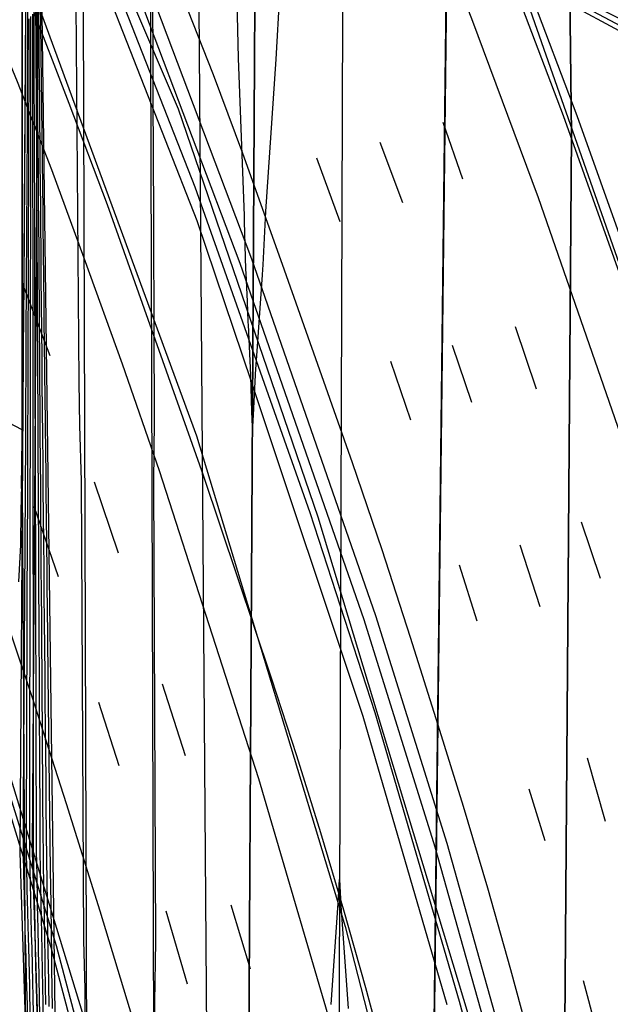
# Model space of a CAD drawing. Extents: x 0 to 85000, y -1 to 75000.
# Tile 109 of 147: x 39298 to 39409, y 62689 to 62874. Entities that reach past the tile are written whole.
import ezdxf

# ---------------------------------------------------------------- set-up
doc = ezdxf.new("R2010")
doc.units = 0
doc.header["$MEASUREMENT"] = 0
for name, color, linetype in [('BOS3D_ACTIVE_POLY_CLIP', 227, 'CONTINUOUS'), ('BOS3D_PAVEMENT_MARKINGS_LI', 15, 'CONTINUOUS'), ('CONTOUR_CLIP', 120, 'CONTINUOUS'), ('DTM_INFOTECHBREAKS_CLIP', 4, 'CONTINUOUS'), ('FENCE_CLIP', 96, 'CONTINUOUS'), ('PARCELS_FULL_17_CLIP', 7, 'CONTINUOUS'), ('RAIL_CLIP', 171, 'CONTINUOUS'), ('ROAD_CLIP', 197, 'CONTINUOUS'), ('SIDEWALK_CLIP', 78, 'CONTINUOUS')]:
    doc.layers.add(name, color=color, linetype=linetype)

msp = doc.modelspace()

# ---------------------------------------------------------------- linework, layer by layer
at = {"layer": 'BOS3D_ACTIVE_POLY_CLIP'}
for points, elevation in [([(39061.5, 63464.25), (39224.56, 63227.5), (39289, 63110), (39294.2, 63099.82), (39298.92, 63090.58), (39324.75, 63040), (39358.81, 62964.25), (39392.37, 62879.75), (39421.69, 62796), (39449.56, 62705.25), (39473.81, 62609.5)], 285), ([(39383, 62684), (39353.81, 62780.75), (39327.56, 62857.5), (39301.39, 62918.58), (39296.96, 62928.92), (39296.3, 62930.46), (39293.4, 62937.23), (39292, 62940.5), (39259.69, 63018.5), (39249.09, 63041.11), (39246.09, 63047.5), (39227.81, 63086.5), (39168.44, 63192.75), (39011.5, 63429.5)], 285), ([(38993.56, 63427.5), (39127.81, 63216.25), (39196.69, 63097.25), (39213.65, 63063.23), (39216.92, 63056.67), (39219.25, 63052), (39260.75, 62970), (39269.16, 62950.76), (39272.14, 62943.94), (39296.68, 62887.77), (39300.19, 62879.75), (39301.11, 62877.23), (39330.94, 62796), (39358.87, 62703.75), (39383.12, 62609.25)], 285), ([(39309.75, 62686.75), (39300.04, 62718.51), (39295.64, 62732.92), (39280.56, 62782.25), (39251.38, 62862), (39215.75, 62948), (39177.56, 63026), (39151.5, 63078), (39087.69, 63193.25), (38956.94, 63398)], 285), ([(39301.11, 62877.23), (39300.04, 62718.51), (39300.04, 62717.7), (39301.98, 62656.53)], 32.44)]:
    msp.add_lwpolyline(points, dxfattribs=dict(at, elevation=elevation))
at = {"layer": 'BOS3D_PAVEMENT_MARKINGS_LI'}
for p, q in [((39377.2, 62855.04), (39380.91, 62844.35)), ((39365.36, 62851.26), (39369.63, 62839.94)), ((39353.49, 62848.32), (39357.88, 62836.35)), ((39298.12, 62824.91), (39303.38, 62811.11)), ((39390.83, 62816.6), (39394.79, 62804.85)), ((39378.97, 62813.1), (39382.64, 62802.36)), ((39367.39, 62810.06), (39371.15, 62799.05)), ((39311.72, 62787.39), (39316.23, 62774.04)), ((39300.36, 62782.79), (39304.91, 62769.57)), ((39403.26, 62779.84), (39406.82, 62769.28)), ((39391.7, 62775.51), (39395.47, 62763.94)), ((39380.32, 62771.74), (39383.65, 62761.23)), ((39324.5, 62749.39), (39328.78, 62735.89)), ((39312.51, 62745.93), (39316.34, 62734.04)), ((39404.34, 62735.47), (39407.76, 62723.52)), ((39393.42, 62729.63), (39396.42, 62719.89)), ((39337.41, 62707.83), (39341.01, 62695.79)), ((39325.19, 62706.68), (39329.15, 62692.94)), ((39403.62, 62693.56), (39406.6, 62682.48))]:
    msp.add_line(p, q, dxfattribs=at)
for points in [[(39443.26, 62685.1), (39436.01, 62712.83), (39430.96, 62730.44), (39425.82, 62748.02), (39420.58, 62765.57), (39410.15, 62797.8), (39395.18, 62840.79), (39382.68, 62874.45), (39371.59, 62902.69), (39358.81, 62934.45), (39345.32, 62966.89), (39335.17, 62990.7), (39327.52, 63007.07), (39319.79, 63023.4), (39311.99, 63039.69), (39304.11, 63055.94), (39296.16, 63072.14), (39287.45, 63089.29), (39278.54, 63106.34), (39269.43, 63123.29), (39260.14, 63140.14), (39239.99, 63174.97), (39224.14, 63200.97), (39215.02, 63215.82)], [(39174.17, 63136.16), (39201, 63088.66), (39210.22, 63071.66), (39219.21, 63054.53), (39227.95, 63037.28), (39259.38, 62971.95), (39267.88, 62953.26), (39276.16, 62934.47), (39284.24, 62915.59), (39292.1, 62896.62), (39299.61, 62877.66), (39306.96, 62858.63), (39314.14, 62839.54), (39332.21, 62788.62), (39345.04, 62750.3), (39349.73, 62735.88), (39354.23, 62721.41), (39358.55, 62706.88), (39362.67, 62692.29), (39369.25, 62667.86)], [(39361.81, 62666.13), (39342.63, 62731.5), (39323.98, 62789.42), (39317.05, 62809.49), (39309.82, 62829.44), (39303.71, 62846.08), (39297.28, 62862.6), (39290.54, 62879), (39271.28, 62925.18), (39262.62, 62945.28), (39253.73, 62965.27), (39244.6, 62985.16), (39234.64, 63005.87), (39224.51, 63026.5), (39214.22, 63047.04), (39205.6, 63063.56), (39196.83, 63080), (39187.91, 63096.35), (39170.04, 63128.1)], [(39318.94, 62686.37), (39312.81, 62706.62), (39306.5, 62726.81), (39300.01, 62746.94), (39293.34, 62766.75), (39286.48, 62786.49), (39279.42, 62806.16), (39272.16, 62825.76), (39263.25, 62849.3), (39254.13, 62872.75), (39244.82, 62896.13), (39237.43, 62913.74), (39229.76, 62931.22), (39221.81, 62948.58), (39214.75, 62963.98), (39207.51, 62979.31), (39200.08, 62994.54), (39192.48, 63009.68), (39180.91, 63031.86), (39169.26, 63053.98), (39157.51, 63076.04), (39150.32, 63088.98)], [(39394.19, 62680.1), (39390.04, 62695.56), (39385.69, 62710.96), (39381.12, 62726.3), (39376.35, 62741.58), (39371.18, 62758.1), (39365.82, 62774.57), (39360.26, 62790.98), (39354.51, 62807.31), (39347.12, 62828.25), (39339.63, 62849.14), (39334.12, 62863.92), (39328.38, 62878.6)]]:
    msp.add_lwpolyline(points, dxfattribs=at)
at = {"layer": 'CONTOUR_CLIP'}
for p, q in [((39340.66, 62817.54, 11), (39340.49, 62821.31, 11)), ((39342.51, 62815.52, 11), (39342.32, 62812.86, 11))]:
    msp.add_line(p, q, dxfattribs=at)
for points, elevation in [([(39322.76, 62868.8), (39322.73, 62876.33), (39322.73, 62876.57), (39322.7, 62883.1), (39322.66, 62895.76), (39322.76, 62906.02), (39322.73, 62913.24), (39322.72, 62915.54), (39322.72, 62915.84), (39322.71, 62918.94), (39322.69, 62924.63), (39322.4, 62993.52), (39322.44, 63001.52), (39322.46, 63003.88), (39322.46, 63004.16), (39322.44, 63007.16), (39322.41, 63012.82), (39322.41, 63013.22), (39322.49, 63013.72), (39322.72, 63014.21), (39322.99, 63014.55), (39330, 63020.87), (39333.9, 63024.37)], 10), ([(39353.34, 62991.04), (39353.12, 62986.33), (39352.97, 62982.82), (39352.88, 62981.05), (39352.63, 62976.4), (39352.39, 62972.55), (39352.23, 62970.06), (39351.37, 62956.92), (39350.84, 62946.78), (39350.55, 62942.07), (39349.17, 62921.42), (39348.61, 62910.64), (39348.37, 62906.82), (39348.26, 62905.15), (39347.94, 62900.47), (39347.88, 62899.67), (39346.53, 62879.08), (39345.84, 62866.87), (39343.9, 62838.21), (39343.38, 62828.22), (39343.33, 62827.3), (39343.27, 62826.31), (39342.64, 62817.36), (39342.51, 62815.52)], 11), ([(39307.55, 62904.54), (39307.56, 62903.89), (39307.96, 62896.4), (39308.03, 62894.46), (39308.1, 62889.43), (39308.24, 62877.27), (39308.82, 62806.17), (39308.93, 62797.96), (39309.22, 62787.54), (39309.7, 62701.09), (39309.92, 62691.95), (39309.96, 62690.39), (39309.97, 62689.99), (39310, 62680.55), (39310, 62680.18), (39310.04, 62671.94)], 10), ([(39297.53, 62768.58), (39297.89, 62775.53), (39297.91, 62776.58), (39298.06, 62785.27), (39298.07, 62785.89), (39298.06, 62786.32), (39298.13, 62795.46), (39298.14, 62795.8), (39298.24, 62805.15), (39298.22, 62805.32), (39298.21, 62805.43), (39298.37, 62815.02), (39298.37, 62815.1), (39298.46, 62818.34), (39298.52, 62824.81), (39298.52, 62824.84), (39298.6, 62834.54), (39298.6, 62834.59), (39298.66, 62844.28), (39298.66, 62844.34), (39298.74, 62854.01), (39298.74, 62854.09), (39298.8, 62863.74), (39298.8, 62863.84), (39298.88, 62873.47), (39298.88, 62873.6), (39298.94, 62883.21)], 20), ([(39299.22, 62882.68), (39299.18, 62874.04), (39299.18, 62872.93), (39299.13, 62864.27), (39299.13, 62863.16), (39299.09, 62854.49), (39299.08, 62853.41), (39299.03, 62844.72), (39299.03, 62843.65), (39298.99, 62834.93), (39298.98, 62833.88), (39298.93, 62825.16), (39298.92, 62824.13), (39298.87, 62815.38), (39298.86, 62814.38), (39298.82, 62805.61), (39298.81, 62804.63), (39298.76, 62795.83), (39298.76, 62794.87), (39298.71, 62786.06), (39298.7, 62785.12), (39298.65, 62776.3), (39298.64, 62775.37), (39298.6, 62766.53), (39298.59, 62765.62), (39298.54, 62756.76), (39298.53, 62755.87), (39298.48, 62746.99), (39298.47, 62746.12), (39298.42, 62737.23), (39298.41, 62736.38), (39298.36, 62727.46), (39298.35, 62726.63), (39298.36, 62717.7), (39298.44, 62713.54)], 19), ([(39301.57, 62877.51), (39301.68, 62868.38), (39301.68, 62867.54), (39301.79, 62858.41), (39301.8, 62857.57), (39301.9, 62848.45), (39301.91, 62847.6), (39302.02, 62838.47), (39302.03, 62837.63), (39302.13, 62828.5), (39302.14, 62827.66), (39302.24, 62818.52), (39302.25, 62817.7), (39302.36, 62808.55), (39302.36, 62807.73), (39302.47, 62798.58), (39302.48, 62797.76), (39302.59, 62788.6), (39302.59, 62787.79), (39302.7, 62778.64), (39302.71, 62777.82), (39302.82, 62768.66), (39302.82, 62767.85), (39302.93, 62758.68), (39302.93, 62757.88), (39303.01, 62750.96), (39303.45, 62714.25), (39303.54, 62708.12), (39303.55, 62707.41), (39303.67, 62698.23), (39303.68, 62697.52), (39303.7, 62695.9)], 11), ([(39340.49, 62821.31), (39340.25, 62826.62), (39340.23, 62827.32), (39339.98, 62836.4), (39339.97, 62837.26), (39339.97, 62837.39), (39338.83, 62867.04), (39338.57, 62877.7)], 11), ([(39301.12, 62704.8), (39301.05, 62708.49), (39300.95, 62713.45), (39300.88, 62717.86), (39300.85, 62722.75), (39300.84, 62727.72), (39300.82, 62732.61), (39300.81, 62737.59), (39300.79, 62742.47), (39300.78, 62747.45), (39300.77, 62752.33), (39300.75, 62757.33), (39300.74, 62762.18), (39300.73, 62767.2), (39300.71, 62772.05), (39300.7, 62777.06), (39300.68, 62781.91), (39300.67, 62786.93), (39300.65, 62791.77), (39300.64, 62796.8), (39300.62, 62801.64), (39300.61, 62806.68), (39300.59, 62811.5), (39300.58, 62816.55), (39300.56, 62821.36), (39300.55, 62826.42), (39300.54, 62831.22), (39300.52, 62836.29), (39300.51, 62841.09), (39300.49, 62846.17), (39300.47, 62850.96), (39300.46, 62856.05), (39300.44, 62860.82), (39300.43, 62865.93), (39300.41, 62870.68), (39300.39, 62875.8)], 15), ([(39300.69, 62876.23), (39300.72, 62870.11), (39300.74, 62866.33), (39300.78, 62860.22), (39300.8, 62856.43), (39300.83, 62850.33), (39300.85, 62846.53), (39300.88, 62840.44), (39300.9, 62836.63), (39300.93, 62830.55), (39300.95, 62826.74), (39300.98, 62820.65), (39301, 62816.84), (39301.03, 62810.76), (39301.05, 62806.94), (39301.08, 62800.88), (39301.1, 62797.05), (39301.13, 62790.98), (39301.15, 62787.15), (39301.18, 62781.1), (39301.2, 62777.25), (39301.23, 62771.21), (39301.26, 62767.36), (39301.28, 62761.31), (39301.3, 62757.47), (39301.33, 62751.43), (39301.35, 62747.57), (39301.38, 62741.54), (39301.4, 62737.68), (39301.43, 62731.66), (39301.45, 62727.79), (39301.48, 62721.77), (39301.51, 62717.9), (39301.56, 62714.41), (39301.67, 62708.4), (39301.74, 62704.9), (39301.78, 62702.66)], 14), ([(39302.42, 62700.57), (39302.34, 62705.73), (39302.3, 62708.3), (39302.17, 62715.36), (39302.14, 62717.93), (39302.11, 62720.79), (39302.06, 62727.85), (39302.04, 62730.7), (39301.99, 62737.77), (39301.97, 62740.61), (39301.92, 62747.68), (39301.9, 62750.53), (39301.85, 62757.61), (39301.83, 62760.44), (39301.78, 62767.52), (39301.76, 62770.36), (39301.71, 62777.44), (39301.69, 62780.28), (39301.64, 62787.36), (39301.62, 62790.19), (39301.56, 62797.28), (39301.54, 62800.12), (39301.49, 62807.21), (39301.47, 62810.03), (39301.42, 62817.13), (39301.4, 62819.95), (39301.35, 62827.05), (39301.33, 62829.87), (39301.28, 62836.97), (39301.26, 62839.78), (39301.21, 62846.89), (39301.18, 62849.71), (39301.13, 62856.81), (39301.11, 62859.62), (39301.06, 62866.74), (39301.04, 62869.54), (39300.98, 62876.66)], 13), ([(39303.07, 62698.3), (39303.06, 62698.45), (39302.94, 62706.57), (39302.92, 62708.21), (39302.79, 62716.33), (39302.77, 62717.97), (39302.75, 62719.8), (39302.67, 62727.92), (39302.65, 62729.75), (39302.58, 62737.86), (39302.56, 62739.69), (39302.48, 62747.8), (39302.47, 62749.62), (39302.39, 62757.74), (39302.38, 62759.56), (39302.3, 62767.69), (39302.29, 62769.51), (39302.21, 62777.63), (39302.19, 62779.46), (39302.11, 62787.58), (39302.1, 62789.4), (39302.02, 62797.52), (39302, 62799.36), (39301.93, 62807.47), (39301.91, 62809.29), (39301.83, 62817.41), (39301.82, 62819.24), (39301.75, 62827.36), (39301.73, 62829.19), (39301.65, 62837.3), (39301.64, 62839.13), (39301.56, 62847.25), (39301.54, 62849.08), (39301.46, 62857.19), (39301.45, 62859.02), (39301.37, 62867.14), (39301.36, 62868.96), (39301.28, 62877.09)], 12), ([(39299.1, 62711.38), (39298.99, 62717.74), (39298.97, 62725.67), (39298.98, 62727.53), (39299.02, 62735.44), (39299.02, 62737.32), (39299.05, 62745.21), (39299.05, 62747.11), (39299.09, 62754.99), (39299.09, 62756.91), (39299.13, 62764.77), (39299.13, 62766.7), (39299.16, 62774.54), (39299.17, 62776.49), (39299.2, 62784.32), (39299.2, 62786.28), (39299.23, 62794.1), (39299.23, 62796.08), (39299.26, 62803.89), (39299.27, 62805.88), (39299.29, 62813.67), (39299.3, 62815.68), (39299.33, 62823.44), (39299.34, 62825.48), (39299.37, 62833.22), (39299.37, 62835.27), (39299.39, 62843.02), (39299.4, 62845.08), (39299.43, 62852.8), (39299.43, 62854.88), (39299.45, 62862.58), (39299.46, 62864.68), (39299.48, 62872.37), (39299.49, 62874.48)], 18), ([(39299.78, 62709.17), (39299.72, 62711.53), (39299.62, 62717.78), (39299.6, 62724.7), (39299.6, 62727.59), (39299.62, 62734.5), (39299.62, 62737.41), (39299.63, 62744.3), (39299.63, 62747.22), (39299.65, 62754.11), (39299.65, 62757.05), (39299.66, 62763.91), (39299.67, 62766.86), (39299.68, 62773.71), (39299.68, 62776.68), (39299.69, 62783.52), (39299.69, 62786.5), (39299.7, 62793.33), (39299.7, 62796.32), (39299.71, 62803.14), (39299.72, 62806.15), (39299.72, 62812.95), (39299.72, 62815.97), (39299.74, 62822.75), (39299.74, 62825.79), (39299.76, 62832.56), (39299.76, 62835.62), (39299.76, 62842.38), (39299.76, 62845.45), (39299.77, 62852.19), (39299.78, 62855.27), (39299.78, 62862), (39299.78, 62865.1), (39299.79, 62871.81), (39299.79, 62874.92)], 17), ([(39300.09, 62875.36), (39300.1, 62871.25), (39300.1, 62865.51), (39300.11, 62861.41), (39300.12, 62855.66), (39300.12, 62851.58), (39300.13, 62845.81), (39300.13, 62841.73), (39300.14, 62835.96), (39300.15, 62831.89), (39300.15, 62826.11), (39300.15, 62822.06), (39300.15, 62816.26), (39300.16, 62812.22), (39300.16, 62806.41), (39300.17, 62802.39), (39300.17, 62796.56), (39300.18, 62792.55), (39300.18, 62786.72), (39300.19, 62782.72), (39300.19, 62776.87), (39300.19, 62772.88), (39300.2, 62767.03), (39300.2, 62763.04), (39300.2, 62757.19), (39300.2, 62753.22), (39300.21, 62747.34), (39300.21, 62743.38), (39300.21, 62737.5), (39300.22, 62733.56), (39300.22, 62727.66), (39300.22, 62723.73), (39300.25, 62717.82), (39300.33, 62712.49), (39300.42, 62708.58), (39300.46, 62706.97)], 16), ([(39322.77, 62865.7), (39322.77, 62866.5), (39322.77, 62866.75), (39322.76, 62868.8)], 10), ([(39328.29, 62597.53), (39327.43, 62602.37), (39326.98, 62604.67), (39325.44, 62611.98), (39325.18, 62613.21), (39323.41, 62621.37), (39323.39, 62621.56), (39323.35, 62631.19), (39323.34, 62631.37), (39323.3, 62641), (39323.3, 62641.17), (39323.3, 62641.32), (39323.1, 62689.5), (39323.29, 62700.94), (39322.91, 62787.25), (39323.04, 62798.92), (39322.83, 62851.85), (39322.81, 62856.68), (39322.8, 62856.94), (39322.77, 62865.7)], 10), ([(39342.32, 62812.86), (39341.95, 62807.69), (39341.93, 62807.42), (39341.57, 62799.97), (39341.45, 62797.69), (39341.35, 62800.59), (39341.14, 62807.24), (39341.13, 62807.43), (39340.68, 62816.93), (39340.67, 62817.38), (39340.66, 62817.54)], 11), ([(39298.44, 62713.54), (39298.51, 62709.63), (39298.53, 62708.86), (39298.75, 62700.76), (39298.77, 62700.02), (39299, 62691.89), (39299.01, 62691.2), (39299.25, 62683.05)], 19), ([(39356.22, 62689.07), (39357.57, 62708.14), (39357.8, 62712.58), (39358.06, 62707.69), (39359.44, 62688.32)], 10), ([(39299.81, 62683.61), (39299.62, 62690.84), (39299.58, 62692.59), (39299.39, 62699.79), (39299.35, 62701.58), (39299.16, 62708.77), (39299.12, 62710.58), (39299.1, 62711.38)], 18), ([(39300.38, 62684.18), (39300.22, 62690.48), (39300.16, 62693.29), (39300.01, 62699.57), (39299.94, 62702.4), (39299.79, 62708.67), (39299.78, 62709.17)], 17), ([(39300.46, 62706.97), (39300.54, 62703.23), (39300.62, 62699.34), (39300.74, 62693.99), (39300.83, 62690.12), (39300.95, 62684.75)], 16), ([(39301.52, 62685.33), (39301.43, 62689.76), (39301.33, 62694.69), (39301.24, 62699.12), (39301.14, 62704.06), (39301.12, 62704.8)], 15), ([(39301.78, 62702.66), (39301.85, 62698.9), (39301.91, 62695.4), (39302.03, 62689.4), (39302.09, 62685.9)], 14), ([(39302.63, 62689.05), (39302.5, 62696.1), (39302.46, 62698.67), (39302.42, 62700.57)], 13), ([(39303.22, 62688.69), (39303.09, 62696.81), (39303.07, 62698.3)], 12), ([(39303.7, 62695.9), (39303.81, 62688.34)], 11)]:
    msp.add_lwpolyline(points, dxfattribs=dict(at, elevation=elevation))
at = {"layer": 'DTM_INFOTECHBREAKS_CLIP'}
for points in [[(39295.89, 63372.31, 10.59), (39295.77, 63347.3, 10.45), (39296.06, 63338.33, 10.21), (39296.37, 63210.68, 10.23), (39297.1, 63161.56, 10.25), (39298.52, 63118.98, 10.33), (39299, 63097.63, 10.01), (39304.52, 62668.09, 10.26), (39304.34, 62611.14, 10.41), (39304.63, 62574.04, 10.58), (39304.9, 62541.77, 10.5)], [(39304.6, 63357.61, 9.89), (39303.46, 63315.02, 9.79), (39305.19, 63140.66, 9.98), (39307.75, 63081.55, 9.99), (39309.11, 63033.36, 9.95), (39310.41, 62621.41, 9.99), (39311.07, 62550.61, 9.51)], [(39317.24, 63357.27, 9.89), (39316.11, 63314.92, 9.79), (39317.84, 63141, 9.98), (39320.39, 63082, 9.99), (39321.76, 63033.56, 9.95), (39323.06, 62621.43, 9.99), (39323.93, 62541.2, 9.39)], [(39343.19, 63294.42, 11.69), (39342.5, 63240.68, 11.57), (39343.25, 63105.88, 11.68), (39342.73, 63015.2, 11.8), (39342.53, 62986.43, 11.52), (39339.91, 62528.96, 10.26)], [(39359.37, 63294.21, 11.69), (39358.68, 63240.58, 11.57), (39359.71, 63105.99, 11.68), (39358.91, 63015.16, 10.73), (39358.72, 62986.28, 10.73), (39357.84, 62727.82, 10.04), (39357.14, 62519.82, 9.48)], [(39379.79, 63293.95, 11.69), (39379.1, 63240.45, 11.57), (39379.18, 63106.19, 11.68), (39379.34, 63015.1, 11.8), (39379.14, 62986.09, 11.18), (39373.21, 62481.8, 10.28)], [(39400.68, 63266.22, 10.29), (39400.44, 63194.73, 10.09), (39399.67, 63001.29, 10.58), (39401.4, 62852.72, 10.5), (39398.46, 62458.85, 10.54)], [(39299.81, 62538.84, 20.25), (39300.48, 62601.79, 19.6), (39299.73, 62656.48, 19.48), (39297.79, 62717.67, 19.78), (39299.23, 62932, 20.25)]]:
    msp.add_polyline3d(points, dxfattribs=at)
at = {"layer": 'FENCE_CLIP'}
msp.add_line((39430.29, 62861.46), (39298.63, 62932.52), dxfattribs=at)
for points in [[(39329.82, 63436.86), (39329.54, 63421.66), (39329.79, 63357.25), (39328.39, 63296.68), (39327.72, 63293.48), (39328.84, 63170.56), (39329.87, 63078.18), (39333.34, 62616.61), (39332.47, 62540.15), (39331.65, 62484.52), (39331.12, 62415.16), (39331.73, 62341.95), (39331.84, 62293.86), (39331.25, 62238.02), (39331.23, 62169.85), (39331.22, 62100.82), (39330.98, 62032.64), (39331.92, 61980.8), (39330.63, 61874.06), (39342.99, 61876.35)], [(39450.06, 62708.4), (39446.26, 62721.16), (39435.87, 62757.77), (39420.26, 62806.3), (39402.49, 62856.2), (39384.8, 62902.92), (39369.44, 62940.3), (39347.03, 62991.53), (39341.38, 63004.75), (39335.57, 63017.89), (39329.59, 63030.96), (39323.46, 63043.95), (39317.16, 63056.87), (39310.7, 63069.71), (39304.08, 63082.47), (39272.46, 63141.65), (39236.2, 63206.64), (39222.01, 63229.45)], [(39392.84, 62657.96), (39375.79, 62718.65), (39362.42, 62761.44), (39339.11, 62828.47), (39312.25, 62899.58), (39284.39, 62964.03), (39248.92, 63039.73), (39212.6, 63109.48), (39198.02, 63135.24), (39195.22, 63134.05), (39225.8, 63078), (39260.29, 63008.99), (39291.4, 62940.79), (39305.53, 62906.84), (39330.61, 62842.84), (39352.26, 62781.6), (39364.44, 62743.98), (39380.27, 62689.69), (39395.71, 62632.65)], [(39321.69, 62631.29), (39303.58, 62699.79), (39290.24, 62743.19), (39275.62, 62788.14), (39249.7, 62861.2), (39235, 62895.71), (39233.05, 62896.37), (39231.75, 62899.71), (39232.88, 62901.63), (39198.41, 62976.83), (39161.26, 63052.46), (39146.22, 63079.06)]]:
    msp.add_lwpolyline(points, dxfattribs=at)
at = {"layer": 'PARCELS_FULL_17_CLIP'}
for points in [[(39273.71, 62943.15), (39273.74, 62898.86), (39298.13, 62897.98), (39298.19, 62797.16), (39280.8, 62806.25), (39275.02, 62821.03), (39270.39, 62831.1), (39264.61, 62840.56), (39257.75, 62849.28), (39249.92, 62857.14), (39234.62, 62871.33), (39230, 62877.94), (39226.56, 62885.23), (39224.38, 62892.99), (39223.53, 62901.01), (39224.04, 62909.05), (39225.89, 62916.9), (39229.02, 62924.33), (39246.4, 62957.44)], [(39424, 62867.72), (39425.64, 62823.98), (39442.88, 62594.44), (39443.1, 62591.58), (39446.47, 62177.41), (39447.39, 62063.92), (39247.37, 61968.67), (39247.9, 62129.22), (39299.34, 62230.02), (39299.38, 62286.98), (39241.36, 62313.17), (39262.47, 62359.68), (39299.32, 62342.44), (39299.44, 62366.57), (39299.46, 62389.77), (39299.48, 62420.02), (39299.51, 62453.18), (39299.59, 62557.89), (39298.19, 62797.16), (39298.13, 62897.98), (39273.74, 62898.86), (39273.71, 62943.15)], [(39424, 62867.72), (39425.64, 62823.98), (39442.88, 62594.44), (39443.1, 62591.58), (39446.47, 62177.41), (39447.39, 62063.92), (39247.37, 61968.67), (39247.9, 62129.22), (39299.34, 62230.02), (39299.38, 62286.98), (39241.36, 62313.17), (39262.47, 62359.68), (39299.32, 62342.44), (39299.44, 62366.57), (39299.46, 62389.77), (39299.48, 62420.02), (39299.51, 62453.18), (39299.59, 62557.89), (39298.19, 62797.16), (39298.13, 62897.98), (39273.74, 62898.86), (39273.71, 62943.15)], [(39424, 62867.72), (39425.64, 62823.98), (39442.88, 62594.44), (39443.1, 62591.58), (39446.47, 62177.41), (39447.39, 62063.92), (39247.37, 61968.67), (39247.9, 62129.22), (39299.34, 62230.02), (39299.38, 62286.98), (39241.36, 62313.17), (39262.47, 62359.68), (39299.32, 62342.44), (39299.44, 62366.57), (39299.46, 62389.77), (39299.48, 62420.02), (39299.51, 62453.18), (39299.59, 62557.89), (39298.19, 62797.16), (39298.13, 62897.98), (39273.74, 62898.86), (39273.71, 62943.15)], [(39424, 62867.72), (39425.64, 62823.98), (39442.88, 62594.44), (39443.1, 62591.58), (39446.47, 62177.41), (39447.39, 62063.92), (39247.37, 61968.67), (39247.9, 62129.22), (39299.34, 62230.02), (39299.38, 62286.98), (39241.36, 62313.17), (39262.47, 62359.68), (39299.32, 62342.44), (39299.44, 62366.57), (39299.46, 62389.77), (39299.48, 62420.02), (39299.51, 62453.18), (39299.59, 62557.89), (39298.19, 62797.16), (39298.13, 62897.98), (39273.74, 62898.86), (39273.71, 62943.15)]]:
    msp.add_lwpolyline(points, close=True, dxfattribs=at)
at = {"layer": 'RAIL_CLIP'}
for points in [[(39366.85, 62393.31), (39373.21, 62481.8), (39379.13, 62986.09), (39379.33, 63015.1), (39379.18, 63106.19), (39379.1, 63240.45), (39379.79, 63293.95), (39379.36, 63350.17), (39378.6, 63400.61), (39377.79, 63453.96), (39376.13, 63515.54), (39375.79, 63524.3)], [(39426.21, 62213.48), (39408.16, 62274.37), (39400.77, 62365.28), (39398.46, 62458.85), (39401.4, 62852.72), (39399.67, 63001.29), (39400.44, 63194.73), (39400.68, 63266.22), (39400.28, 63345.91), (39399.97, 63430.39), (39399.17, 63507.32)], [(39359.24, 63492.83), (39359.32, 63478.64), (39359.43, 63429.3), (39359.78, 63348.81), (39359.37, 63294.21), (39358.68, 63240.58), (39359.71, 63105.99), (39358.91, 63015.16), (39358.72, 62986.28), (39357.84, 62727.82), (39357.14, 62519.82), (39359.89, 62495.29), (39363.84, 62442.87), (39366.72, 62396.12), (39366.85, 62393.31)], [(39339.91, 62528.96), (39342.53, 62986.43), (39342.73, 63015.2), (39343.25, 63105.88), (39342.5, 63240.68), (39343.19, 63294.42), (39342.83, 63358.4), (39342.68, 63426.53)], [(39319.24, 63416.72), (39317.61, 63376.27), (39317.24, 63357.27), (39316.11, 63314.92), (39317.83, 63141), (39320.39, 63082), (39321.76, 63033.56), (39323.06, 62621.43)], [(39305.55, 63390.69), (39304.6, 63357.61), (39303.46, 63315.02), (39305.19, 63140.66), (39307.75, 63081.55), (39309.11, 63033.36), (39310.41, 62621.41)]]:
    msp.add_lwpolyline(points, dxfattribs=at)
at = {"layer": 'ROAD_CLIP'}
for points in [[(39395.11, 62658.56), (39378.04, 62719.32), (39364.65, 62762.18), (39341.32, 62829.27), (39314.43, 62900.46), (39301.49, 62930.39), (39300.99, 62931.54), (39298.59, 62937.09), (39295.13, 62945.1), (39286.53, 62964.99), (39253.71, 63035.04), (39251.02, 63040.77), (39214.67, 63110.6), (39199.03, 63138.23), (39186.39, 63160)], [(39269.96, 63141.37), (39301.56, 63082.24), (39308.16, 63069.5), (39314.61, 63056.69), (39320.89, 63043.8), (39327.01, 63030.84), (39332.98, 63017.8), (39338.77, 63004.69), (39342.1, 62996.9), (39344.42, 62991.48), (39345.45, 62989.11), (39366.82, 62940.26), (39382.16, 62902.94), (39384.31, 62897.25), (39389.1, 62884.61), (39389.82, 62882.72), (39399.83, 62856.28), (39417.58, 62806.44)], [(39322.83, 62631.05), (39304.59, 62700.08), (39296.03, 62727.92), (39291.28, 62743.37), (39291.24, 62743.5), (39276.61, 62788.47), (39255.94, 62846.74), (39251.91, 62858.12), (39250.68, 62861.58), (39235.78, 62896.55)], [(39313.15, 62882.11), (39331.02, 62836.5), (39341.25, 62806.05), (39362.19, 62743.29), (39378.01, 62689.05)]]:
    msp.add_lwpolyline(points, dxfattribs=at)
at = {"layer": 'SIDEWALK_CLIP'}
msp.add_lwpolyline([(39430.28, 62862.68), (39389.1, 62884.61)], dxfattribs=at)

doc.saveas('drawing.dxf')
